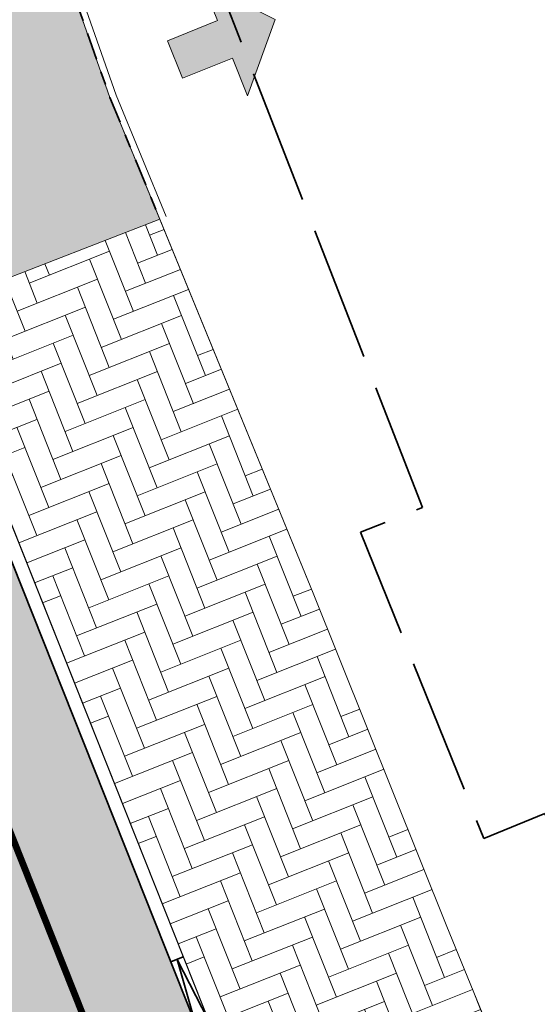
# Model space of a CAD drawing. Header units: metres. Extents: x 196674 to 197628, y 355499 to 356232.
# Tile 144 of 209: x 196816.47 to 196824.14, y 355986.96 to 356001.56. Entities that reach past the tile are written whole.
import ezdxf

# ---------------------------------------------------------------- set-up
doc = ezdxf.new("R2010")
doc.units = ezdxf.units.M
for name, pattern in [('VH-OPSLUITBAND-SO', [10, 4, -2, 2, -2]), ('VW-30270_STREEP', [3, 0.3, -2.7]), ('ZZ-SYSTEEMGRENS-SO', [5, 4, -1])]:
    doc.linetypes.add(name, pattern=pattern)
doc.layers.get('0').update_dxf_attribs({"lineweight": 25})
doc.layers.add('N-WE-VH-HULPLIJN-G', color=40, linetype='Continuous', lineweight=5, plot=False)
doc.layers.add('N-WE-VH-KANTOPSLUITING_ACHTERKANTBAND-G', color=50, linetype='Continuous', lineweight=18)
doc.layers.add('X-XX-AL-INRIT-S', color=7, linetype='Continuous', lineweight=18)
for name, color, linetype, lineweight, true_color in [('N-WE-VH-KANTOPSLUITING_GELEIDEBAND_50 200-G', 1, 'Continuous', 35, 0xff0000), ('N-WE-VH-KANTOPSLUITING_OPSLUITBAND_100X200-G', 150, 'VH-OPSLUITBAND-SO', 35, 0x007fff), ('N-WE-VH-KANTOPSLUITING_VERLAGINGSBAND_GELEIDEBAND_50 200-G', 1, 'Continuous', 35, 0xff0000), ('N-WE-VH-OPENVERHARDING_STRAATBAKSTEEN_ROOD_ELLEBOOG_LINGE-A', 7, 'Continuous', 5, 0xdaaea0), ('N-WE-VH-OPENVERHARDING_TEGEL_200x300_FIETSPAD_ROOD-A', 7, 'Continuous', 5, 0xe04d68), ('N-WE-VW-MARKERING_LANGS_STREEP_30270_010-G', 7, 'VW-30270_STREEP', 13, 0xffffff), ('X-XX-AL-GRENS_SYSTEEMGRENS-G', 7, 'ZZ-SYSTEEMGRENS-SO', 35, 0xd60036)]:
    doc.layers.add(name, color=color, linetype=linetype, lineweight=lineweight, true_color=true_color)
pattern_1 = [(201.6723232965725, (196753.6511661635, 356089.3677123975), (-0.1792042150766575, -0.4155548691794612), [1.28, -0.64]), (111.6723232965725, (196754.0056921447, 356088.4755737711), (-0.1792042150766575, -0.4155548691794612), [1.28, -0.64])]

# ---------------------------------------------------------------- blocks, each defined once
blk = doc.blocks.new('SAL-INRIT')
h = blk.add_hatch(color=256)
h.dxf.hatch_style = 1
h.paths.add_polyline_path([(0.3000000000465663, 1), (-0.300000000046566, 1), (-0.3000000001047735, 1.799999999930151), (-0.900000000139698, 1.799999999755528), (-2.328301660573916e-10, 2.599999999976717), (0.9000000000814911, 1.799999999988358), (0.2999999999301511, 1.799999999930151)])
at = {"color": 7}
blk.add_lwpolyline([(0.3000000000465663, 1), (-0.300000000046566, 1), (-0.3000000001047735, 1.799999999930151), (-0.900000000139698, 1.799999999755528), (-2.328301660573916e-10, 2.599999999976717), (0.9000000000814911, 1.799999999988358), (0.2999999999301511, 1.799999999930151)], close=True, dxfattribs=at)
blk = doc.blocks.new('Verloopband')
at = {"flags": 128}
blk.add_lwpolyline([(-0.2763672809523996, 0.9662406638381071), (0, 0), (-0.4622285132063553, 0.8923814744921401)], close=True, dxfattribs=at)

msp = doc.modelspace()

# ---------------------------------------------------------------- hatches: boundary and pattern name
at = {"layer": 'N-WE-VH-OPENVERHARDING_STRAATBAKSTEEN_ROOD_ELLEBOOG_LINGE-A', "true_color": 0xb05e45}
h = msp.add_hatch(dxfattribs=at)
h.set_pattern_fill('AVH-ROO_BSS_LINGEFRMT_ELLEBOOG', color=25, scale=4, angle=201.6723232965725, pattern_type=2)
h.set_pattern_definition(pattern_1)
h.paths.add_polyline_path([(196802.3690402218, 356039.5006698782), (196800.2887559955, 356044.7988030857), (196799.674, 356046.258), (196799.767, 356046.289), (196799.723, 356046.414), (196799.791, 356046.436), (196799.712, 356046.667), (196800.205, 356046.882), (196798.998, 356049.92), (196798.379, 356049.674), (196797.0812549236, 356052.7631640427), (196793.5784406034, 356051.3711845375), (196815.0829749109, 355997.2566013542), (196818.5459628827, 355998.6033188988), (196817.806796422, 356000.4065009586), (196817.1432542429, 356002.2965186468), (196816.8680103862, 356003.0805166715), (196814.9675320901, 356007.966956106), (196812.947532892, 356012.9450498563), (196810.1859155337, 356019.9849251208), (196810.1020262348, 356019.9563566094), (196809.8644982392, 356019.8600271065), (196809.7032722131, 356020.2537667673), (196809.9171110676, 356020.3469670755), (196809.1830720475, 356022.3605869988), (196808.2241611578, 356024.5136166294), (196807.2687089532, 356026.9022407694), (196806.4146316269, 356029.1079024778), (196804.4510881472, 356034.3611875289), (196804.2337530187, 356034.2651431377), (196803.8842923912, 356035.1170635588), (196804.0850616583, 356035.1788247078), (196803.6664173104, 356036.1917834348)])
h = msp.add_hatch(dxfattribs=at)
h.set_pattern_fill('AVH-ROO_BSS_LINGEFRMT_ELLEBOOG', color=25, scale=4, angle=201.6723232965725, pattern_type=2)
h.set_pattern_definition(pattern_1)
h.paths.add_polyline_path([(196820.8195299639, 355993.0569966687), (196818.5459628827, 355998.6033188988), (196815.0829749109, 355997.2566013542), (196821.291702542, 355981.6327936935), (196824.8712927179, 355983.0553194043), (196822.8013679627, 355988.1162196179)])
at = {"layer": 'N-WE-VH-OPENVERHARDING_TEGEL_200x300_FIETSPAD_ROOD-A'}
h = msp.add_hatch(dxfattribs=at)
h.set_pattern_fill('AVH-TEGEL_200X300_HALFST', color=256, scale=2, angle=21.67232329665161, pattern_type=2)
h.set_pattern_definition([(21.67232329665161, (0, 0), (-0.1477191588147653, 0.3717244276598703), []), (111.6723232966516, (0, 0), (-0.5575866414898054, -0.2215787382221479), [0.4, -0.4]), (111.6723232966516, (0.3717244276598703, 0.1477191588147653), (-0.5575866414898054, -0.2215787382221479), [-0.4, 0.4])])
h.paths.add_polyline_path([(196793.3925783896, 356051.2973249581), (196790.6046451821, 356050.189431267), (196791.6756090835, 356047.4944291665), (196806.8508840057, 356009.3069629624), (196806.8511387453, 356009.3070641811), (196809.3473377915, 356003.0248201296), (196810.4183016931, 356000.3298180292), (196812.7227230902, 355994.5309106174), (196812.7229778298, 355994.5310118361), (196815.219176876, 355988.2487677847), (196816.2901382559, 355985.5537720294), (196819.0780714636, 355986.6616657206)])

# ---------------------------------------------------------------- linework, layer by layer
at = {"layer": 'N-WE-VH-HULPLIJN-G', "flags": 128}
for points in [[(196793.3925783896, 356051.2973249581), (196790.6046451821, 356050.189431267), (196791.6756090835, 356047.4944291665), (196806.8508840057, 356009.3069629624), (196806.8511387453, 356009.3070641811), (196809.3473377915, 356003.0248201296), (196810.4183016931, 356000.3298180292), (196812.7227230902, 355994.5309106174), (196812.7229778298, 355994.5310118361), (196815.219176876, 355988.2487677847), (196816.2901382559, 355985.5537720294), (196819.0780714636, 355986.6616657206)], [(196820.8195299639, 355993.0569966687), (196818.5459628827, 355998.6033188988), (196815.0829749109, 355997.2566013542), (196821.291702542, 355981.6327936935), (196824.8712927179, 355983.0553194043), (196822.8013679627, 355988.1162196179)]]:
    msp.add_lwpolyline(points, close=True, dxfattribs=at)
for points in [[(196793.5784406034, 356051.3711845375), (196815.0829749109, 355997.2566013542), (196818.5459628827, 355998.6033188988), (196817.806796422, 356000.4065009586), (196817.1432542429, 356002.2965186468), (196816.8680103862, 356003.0805166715), (196814.9675320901, 356007.966956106), (196812.947532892, 356012.9450498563), (196810.1859155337, 356019.9849251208), (196810.1020262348, 356019.9563566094), (196809.8644982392, 356019.8600271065), (196809.7032722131, 356020.2537667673), (196809.9171110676, 356020.3469670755), (196809.1830720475, 356022.3605869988)], [(196824.869626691, 355983.0546210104), (196822.8013679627, 355988.1162196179), (196820.8195299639, 355993.0569966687), (196817.806796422, 356000.4065009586), (196816.8680103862, 356003.0805166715), (196814.9675320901, 356007.966956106), (196812.947532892, 356012.9450498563), (196810.2952874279, 356019.7061158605), (196810.1859155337, 356019.9849251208), (196810.1020262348, 356019.9563566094), (196809.8644982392, 356019.8600271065), (196809.7032722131, 356020.2537667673), (196809.9171110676, 356020.3469670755), (196809.1830720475, 356022.3605869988)]]:
    msp.add_lwpolyline(points, dxfattribs=at)
at = {"layer": 'N-WE-VH-KANTOPSLUITING_ACHTERKANTBAND-G', "flags": 128}
for points in [[(196821.2657862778, 355981.6980100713), (196793.5784406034, 356051.3711845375)], [(196817.2376083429, 356002.3296442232), (196817.9002990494, 356000.4420518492), (196818.6384905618, 355998.6412481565)]]:
    msp.add_lwpolyline(points, dxfattribs=at)
at = {"layer": 'N-WE-VH-KANTOPSLUITING_GELEIDEBAND_50 200-G', "ltscale": 0.2, "flags": 128}
msp.add_lwpolyline([(196819.0780714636, 355986.6616657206), (196793.3925783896, 356051.2973249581)], dxfattribs=at)
at = {"layer": 'N-WE-VH-KANTOPSLUITING_OPSLUITBAND_100X200-G', "ltscale": 0.1, "flags": 128}
msp.add_lwpolyline([(196817.1432542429, 356002.2965186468), (196817.806796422, 356000.4065009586), (196818.5459628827, 355998.6033188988)], dxfattribs=at)
at = {"layer": 'N-WE-VH-KANTOPSLUITING_VERLAGINGSBAND_GELEIDEBAND_50 200-G', "ltscale": 0.2, "flags": 128}
msp.add_lwpolyline([(196818.7087740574, 355987.5909769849), (196818.8946352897, 355987.6648361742)], dxfattribs=at)
at = {"layer": 'N-WE-VW-MARKERING_LANGS_STREEP_30270_010-G', "const_width": 0.1, "flags": 128}
msp.add_lwpolyline([(196840.259708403, 355933.602892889), (196828.5449724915, 355963.0821665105, 0.04932312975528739), (196825.8351073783, 355968.3279940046), (196824.646629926, 355970.160384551, -0.04932312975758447), (196821.9367648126, 355975.4062120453), (196771.316424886, 356102.7885843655, 0.08279995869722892), (196762.2159630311, 356117.8514576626, 0.08515288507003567)], format="xyb", dxfattribs=at)
at = {"layer": 'X-XX-AL-GRENS_SYSTEEMGRENS-G', "ltscale": 0.5, "flags": 128}
msp.add_lwpolyline([(197173.0845801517, 355664.4267221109), (197172.678291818, 355658.1040395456), (197176.2062336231, 355657.9276386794), (197179.6585214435, 355660.8258546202), (197196.8460500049, 355641.1849859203), (197196.618113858, 355640.9851655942), (197203.3658004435, 355633.2880423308), (197204.598351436, 355636.2035375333), (197206.181120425, 355637.5931654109), (197210.3450714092, 355632.9793581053), (197211.1344663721, 355633.8542043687), (197215.577003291, 355630.1111014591), (197222.812057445, 355638.6980935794), (197225.7729980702, 355636.1981525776), (197252.4997837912, 355613.6295939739), (197256.3974516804, 355618.2471244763), (197230.4350738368, 355640.1698336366), (197234.5465854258, 355645.0395252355), (197230.9951246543, 355648.102425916), (197227.7363916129, 355651.014992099), (197227.7150354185, 355650.9915016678), (197227.3858924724, 355651.2966605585), (197230.5297411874, 355654.3837220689), (197222.7747070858, 355662.5864016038), (197213.3031688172, 355673.0409596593), (197208.7438719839, 355679.5515306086), (197204.6678372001, 355688.2834966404), (197202.9207222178, 355693.3147658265), (197202.5296188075, 355695.8358091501), (197209.2561496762, 355696.7388380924), (197208.765603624, 355699.4053961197), (197208.8375775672, 355699.4157603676), (197208.4960738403, 355702.0476424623), (197209.7550059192, 355702.1614664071), (197209.6289773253, 355703.3557373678), (197209.431316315, 355705.9322142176), (197209.3853665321, 355708.5054020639), (197209.4909423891, 355711.0763696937), (197209.825975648, 355714.406320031), (197209.1003553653, 355714.700446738), (197209.2732684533, 355715.2254737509), (197208.7827839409, 355715.4092287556), (197209.8333840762, 355718.2914021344), (197204.6571410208, 355720.1605124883), (197206.9259623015, 355726.3911903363), (197207.3755778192, 355727.6258113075), (197205.6951706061, 355728.2354618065), (197201.970541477, 355729.6509828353, -0.03199396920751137), (197199.2658455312, 355725.4928494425), (197194.4988616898, 355729.2364659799), (197191.8020115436, 355731.3330088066), (197190.6829954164, 355730.2418318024), (197188.9323846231, 355731.7580333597, 0.01582069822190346), (197191.308975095, 355733.798286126), (197190.5246250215, 355734.700084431), (197189.8547559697, 355735.4391273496), (197188.5065648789, 355737.3969406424), (197188.3768484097, 355737.5504837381), (197186.2264232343, 355740.6599554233), (197185.4143065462, 355740.8273772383), (197177.0047230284, 355735.000759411), (197161.0308464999, 355735.7499021), (197143.9921317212, 355736.546230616), (197117.3114725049, 355737.8750504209), (197104.5701917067, 355738.4152468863), (197089.3270001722, 355739.2400485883), (197089.4979420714, 355743.4763910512), (197087.6423294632, 355744.6045541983), (197087.2320594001, 355744.8539874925), (197086.4302028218, 355745.4612094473), (197085.6301577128, 355746.0670596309), (197084.2515270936, 355747.3631431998), (197083.0033431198, 355748.790046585), (197081.9521148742, 355750.2640411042), (197081.052108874, 355751.8364435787), (197080.680597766, 355752.6629727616), (197080.3089695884, 355753.4897623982), (197079.7287775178, 355755.2084983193), (197079.3027229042, 355757.0287405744), (197079.0552433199, 355758.8767777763), (197078.9881413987, 355760.748092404), (197079.0484954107, 355761.6954089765), (197079.4901165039, 355761.5482019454), (197081.8987959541, 355767.3947458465), (197083.4122910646, 355769.9863346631), (197084.9290730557, 355772.1438856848), (197085.2777218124, 355772.6391357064), (197085.9504292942, 355773.4546849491), (197087.2615113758, 355775.0451778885), (197089.4568843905, 355777.2328139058), (197092.7058230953, 355779.8115121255), (197090.7255592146, 355782.8612331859), (197090.5279328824, 355783.1655891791), (197094.0593130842, 355784.7965387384), (197089.240221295, 355793.944965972), (197079.8514273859, 355789.6587774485), (197073.1066642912, 355808.1301448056), (197062.6964714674, 355839.0387078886), (197050.201550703, 355834.8591941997), (197054.256388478, 355823.4068109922), (197060.9054150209, 355805.9824325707), (197064.0917084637, 355798.9340248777), (197065.6061934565, 355785.3714584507), (197066.4118943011, 355778.1591798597), (197064.2976158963, 355775.7696807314), (197061.8930028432, 355773.065075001), (197059.8798242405, 355770.937906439), (197059.567781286, 355770.7063368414), (197054.395078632, 355766.8676324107), (197050.1449273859, 355764.4954855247), (197046.646028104, 355763.2036366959), (197046.6485450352, 355763.1967402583), (197042.8018864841, 355761.7681380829), (197042.6247659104, 355761.7025895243), (197032.2172606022, 355760.2665015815), (197022.1724443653, 355758.1057256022), (197022.1490316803, 355758.1349914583), (197018.4791559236, 355757.3507739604), (197017.1834583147, 355757.8590001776), (197013.9320116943, 355762.4906063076), (197012.2359937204, 355764.9334332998), (197011.548662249, 355765.9454268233), (197009.5874376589, 355768.7952768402), (197008.1879451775, 355770.6627745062), (197008.1739746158, 355770.651876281), (197004.3621297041, 355775.7021426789), (197000.7500667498, 355780.6711859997), (196997.3281167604, 355785.4310589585), (196992.0624097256, 355792.5561596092), (196987.5636689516, 355799.6503659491), (196980.2918957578, 355812.3582609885), (196971.7451011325, 355828.1610038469), (196956.4456734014, 355821.2458726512), (196960.0166344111, 355812.4100996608), (196962.4976294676, 355807.0886023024, -0.6085831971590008), (196961.4131292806, 355806.2394416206), (196970.6320923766, 355792.5786144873), (196976.225457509, 355784.303374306), (196982.879968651, 355776.9163582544), (196982.5041383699, 355776.476222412), (196987.7472751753, 355765.3430715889), (196990.3620391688, 355759.9089379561), (196989.6128942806, 355758.3801676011), (196986.801356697, 355757.089894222), (196981.5916446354, 355758.3619052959), (196976.4931413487, 355759.6093032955), (196973.9250311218, 355760.2238822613), (196971.9270970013, 355760.7020113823), (196970.093883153, 355761.1263081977), (196965.2690985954, 355762.243003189), (196955.7026120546, 355764.457163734), (196954.8259486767, 355764.7114400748), (196955.7288446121, 355765.5914382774), (196946.4199106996, 355767.8862061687), (196945.5109518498, 355767.0898728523), (196943.3561815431, 355767.6616250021), (196942.0243707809, 355768.0150110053), (196940.699224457, 355768.3753913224), (196937.911680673, 355769.161377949), (196937.9158913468, 355769.1720679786), (196934.1448626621, 355770.5833311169), (196931.0328001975, 355771.949971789), (196928.1497259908, 355773.3159879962), (196926.2238803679, 355774.3657393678), (196926.7008714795, 355775.2077771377), (196923.9720996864, 355776.8118532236), (196922.1171638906, 355777.9575551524), (196917.5440237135, 355780.8012867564), (196917.0166342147, 355779.9474843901), (196915.4224701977, 355780.9309636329), (196913.0167641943, 355782.4772167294), (196912.757872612, 355782.6539056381), (196911.190523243, 355783.7714957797), (196908.5042566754, 355786.2619442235), (196907.2206986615, 355787.4460719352), (196905.8442773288, 355789.1071714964), (196903.2522146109, 355793.7425243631), (196899.3236920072, 355801.1348770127), (196896.7844047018, 355806.8801932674), (196892.3931631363, 355816.7971943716), (196889.396342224, 355823.7408055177), (196885.4294056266, 355833.1531130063), (196886.3148759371, 355833.6745129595), (196885.0357126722, 355834.4994199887), (196884.9096875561, 355834.6903417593), (196883.5318420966, 355838.2464489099), (196881.8574062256, 355842.456115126), (196879.7964254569, 355847.3435551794), (196879.5508475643, 355847.9274201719), (196877.9207976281, 355851.9810838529), (196875.2708346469, 355858.5729917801), (196872.6243587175, 355865.1536886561), (196870.4789281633, 355870.5362599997), (196868.3870366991, 355875.7889875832), (196865.3800609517, 355883.3409266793), (196863.5295936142, 355887.9873007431), (196863.4110328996, 355888.2849971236), (196862.7400305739, 355889.9711056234), (196863.0622626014, 355890.0962442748), (196861.3970005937, 355894.1395962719), (196861.4037374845, 355894.142038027), (196859.229652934, 355899.4431236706), (196859.0298403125, 355899.3580359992), (196858.8952095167, 355899.696553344), (196858.3959365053, 355900.9492390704), (196849.546747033, 355923.1807260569), (196850.1922005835, 355924.6939033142), (196860.258528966, 355928.6657372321), (196869.5490503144, 355931.0234685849), (196873.3453938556, 355931.8019435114), (196886.2438454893, 355935.4284136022), (196898.3098795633, 355938.5764862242), (196898.3110943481, 355938.5724965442), (196903.1917021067, 355939.7712405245), (196904.7097162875, 355939.0568809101), (196905.0282216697, 355938.2924679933), (196909.0130922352, 355939.952830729), (196908.2642147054, 355942.2627148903), (196902.9799573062, 355958.738663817), (196902.4497829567, 355960.2008490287), (196901.8115777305, 355961.6192158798), (196900.9680556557, 355963.3204536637), (196898.0063144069, 355968.7541705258), (196894.5625896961, 355975.3226559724), (196892.3896866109, 355979.4813913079), (196888.5416758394, 355987.5664713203), (196887.4815956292, 355987.0834539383), (196885.6442474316, 355986.3271839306), (196885.5076204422, 355986.6344104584), (196873.7642690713, 355982.4273955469), (196860.8311621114, 355977.7025315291), (196860.6501748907, 355978.1868262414), (196859.8859481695, 355980.2917607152), (196853.3128873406, 355977.7107309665), (196853.73029577, 355976.6477246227), (196849.4907683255, 355974.9886047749), (196849.0872389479, 355976.0301083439), (196843.9608105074, 355973.9918913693), (196837.8119168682, 355989.4043746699), (196834.5901124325, 355988.2958011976), (196829.2277835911, 355986.0429299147), (196828.1156368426, 355985.4996470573), (196826.3328622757, 355984.7522034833), (196824.2538081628, 355989.7933135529), (196823.3493071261, 355989.4238303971), (196821.5217528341, 355993.9636112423), (196822.4415567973, 355994.327010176), (196811.4142395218, 356022.6098143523), (196811.1941616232, 356022.5241126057), (196809.0787073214, 356027.7608173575), (196808.1570951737, 356027.399245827), (196802.10045471, 356042.8370581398), (196803.0324375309, 356043.2047289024), (196801.2251267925, 356047.7859519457), (196800.9629805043, 356047.6825342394), (196799.5580754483, 356051.2186581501), (196798.9326303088, 356050.9700967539), (196795.7620501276, 356058.7913388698), (196785.962956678, 356083.7526770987), (196782.5256602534, 356092.3853087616), (196783.4607012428, 356092.7526788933), (196781.019036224, 356098.8045971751), (196780.1137519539, 356098.4428009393), (196778.7301102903, 356101.9178165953), (196774.5320198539, 356112.348299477), (196772.2902714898, 356117.515377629), (196776.44078803, 356119.079716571), (196791.849465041, 356131.7811384), (196790.0748953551, 356134.2200693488), (196802.0204483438, 356142.8516660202), (196802.0676224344, 356142.8083428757), (196807.6543048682, 356146.8198669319), (196821.3261595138, 356152.9520820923), (196824.118863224, 356147.8038902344), (196826.9348279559, 356140.6494155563), (196826.9667213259, 356140.5675271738), (196829.5085456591, 356133.5350799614), (196829.5777539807, 356133.3434260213), (196832.2898444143, 356127.7055041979), (196833.7548698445, 356124.6604513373), (196834.9901440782, 356122.0931766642), (196835.0225480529, 356122.0325953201), (196835.1990731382, 356121.7003128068), (196837.0506620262, 356117.8328811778), (196837.4462851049, 356117.0125892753), (196839.1926216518, 356113.3926815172), (196841.4323661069, 356114.511984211), (196841.8392721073, 356113.6336860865), (196848.0955434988, 356116.517072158), (196847.6769788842, 356117.425259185), (196852.5147321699, 356119.6548795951), (196850.4481800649, 356123.3458274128), (196845.5717484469, 356132.2801574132), (196843.8176550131, 356136.7414412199), (196842.4688873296, 356140.1178663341), (196840.0819394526, 356146.0228419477), (196839.9684512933, 356146.3257976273), (196837.6473192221, 356152.5214195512), (196836.4018865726, 356158.1741344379), (196834.8989662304, 356157.8391461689), (196833.0580044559, 356165.8451506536), (196834.6039987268, 356166.1812686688), (196833.231549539, 356172.4004655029), (196818.5547710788, 356168.2850407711), (196819.0904617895, 356165.4031631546), (196818.6774567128, 356164.7734485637), (196805.8544307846, 356160.1790812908), (196763.847697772, 356130.3813046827), (196763.5509762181, 356130.4127969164), (196762.5818188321, 356130.5249803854), (196761.7183121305, 356129.7086118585, 0.04730650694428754), (196752.2297252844, 356136.4176360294), (196747.6793319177, 356140.070134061), (196742.0814451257, 356144.4630395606), (196738.7537234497, 356147.2546337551), (196734.7560397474, 356150.8499354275), (196729.666907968, 356145.2019173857), (196729.4110213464, 356144.9179294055), (196728.5373751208, 356145.25504501), (196726.9098917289, 356145.8830452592), (196726.6614752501, 356145.2392657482), (196726.5077088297, 356145.3668838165), (196724.5966113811, 356147.0002316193), (196723.2386024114, 356148.3499242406), (196720.9989937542, 356150.8008754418), (196719.8259691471, 356152.0571855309), (196717.8551161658, 356153.8806850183), (196716.3066054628, 356155.1783671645), (196713.4920412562, 356157.0380855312), (196712.711518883, 356157.526736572), (196710.5865978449, 356158.6597682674), (196709.0460740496, 356159.8798850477, -0.1436820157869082), (196707.9944026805, 356162.614189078), (196707.7956403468, 356165.0395700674), (196705.255843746, 356165.9921554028), (196703.9080476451, 356165.8817021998), (196704.296213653, 356161.5859622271), (196704.322643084, 356161.4572245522), (196699.9945406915, 356161.1598107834), (196700.4765585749, 356140.6409319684, -0.8375811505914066), (196697.1042396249, 356117.7401990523), (196690.2804314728, 356092.1839640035, 0.01148923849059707), (196682.1238954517, 356058.6533288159), (196678.2447453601, 356040.9444071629), (196676.8078900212, 356034.3849397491), (196676.7367004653, 356034.0373672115), (196673.76097036, 356020.1679628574), (196685.4972137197, 356017.0123139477), (196688.4141098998, 356023.4875724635), (196684.7023326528, 356025.1594317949), (196684.8709302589, 356032.3200466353), (196686.954459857, 356036.67925281), (196701.2270857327, 356066.3816892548), (196697.4228360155, 356068.2135735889), (196701.9253072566, 356087.990611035), (196702.113404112, 356090.4525884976), (196703.1938799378, 356090.1812386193), (196704.7481254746, 356094.7148607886), (196705.3277865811, 356095.9075069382), (196706.1690198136, 356096.9042763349), (196707.142583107, 356097.5850231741), (196708.3354430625, 356098.0646037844), (196709.2981925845, 356097.8962027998), (196710.1314496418, 356097.4912135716), (196711.0135994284, 356096.7398888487), (196711.613187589, 356094.6944549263), (196715.3306055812, 356098.6467015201), (196723.1713741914, 356104.959617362), (196732.8379125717, 356111.0407349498), (196733.3237033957, 356110.1763676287), (196733.395023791, 356110.047721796, 0.4142124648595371), (196734.754474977, 356109.6579975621), (196736.9542150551, 356108.9736747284, -0.02164444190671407), (196739.4192796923, 356107.5715157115, 0.0006306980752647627), (196739.4214182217, 356107.5701773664, -0.2262979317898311), (196739.4250952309, 356107.5644124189), (196739.8764398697, 356106.708415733), (196739.5816296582, 356106.4366577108), (196740.3007240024, 356104.7008456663), (196740.9509263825, 356104.9922062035), (196741.9809548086, 356103.0387080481), (196744.8395286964, 356104.2229286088, -0.3990416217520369), (196746.5871881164, 356103.5518771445), (196746.6513408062, 356103.3996378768), (196746.689370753, 356103.0266088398), (196746.4151777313, 356101.5848105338), (196747.429397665, 356101.3609511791), (196747.5333455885, 356101.2994572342), (196747.5384435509, 356101.2929342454), (196766.0705486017, 356056.7132555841), (196765.1623874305, 356056.3282861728), (196767.2394890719, 356051.1270879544), (196768.1793575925, 356051.5344794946), (196771.4711978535, 356043.8233024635), (196774.40164759, 356036.7635904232), (196774.0151730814, 356036.5839879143), (196774.7283105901, 356034.7171646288), (196775.4376722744, 356034.2825268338), (196775.853972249, 356033.3023071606), (196775.6600364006, 356032.5504327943), (196776.765634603, 356029.8908119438), (196776.718840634, 356029.8583752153), (196777.0974306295, 356028.7594125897), (196777.9658206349, 356027.7189745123), (196778.0591666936, 356026.3169710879), (196778.4461698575, 356025.4565066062), (196778.8262353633, 356024.4427094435), (196778.82622122, 356024.4427022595), (196778.8266270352, 356024.4416646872), (196779.3783198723, 356022.97006407), (196779.3990069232, 356022.9782259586), (196780.7255773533, 356019.5865020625), (196780.754093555, 356019.5982524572), (196782.2401021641, 356015.8367131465), (196783.4327975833, 356012.7766123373), (196782.5021506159, 356012.4159202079), (196784.7325956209, 356006.6609931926), (196786.038590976, 356007.1671596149), (196787.6956637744, 356002.99373992), (196787.5357676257, 356002.9336515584), (196788.527525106, 356000.4577747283), (196788.2725773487, 356000.3582829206), (196788.9724314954, 355999.1126709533), (196789.3908675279, 355998.5302971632), (196789.7536275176, 355998.0254125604), (196789.9147147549, 355996.5999778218), (196790.4410486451, 355995.4737364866), (196790.4469192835, 355995.47546678), (196790.6242366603, 355994.9662783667), (196790.9335315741, 355995.0883984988), (196793.8902314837, 355987.5860400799), (196793.7542048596, 355987.5476454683), (196795.505857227, 355983.2445885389), (196795.6242983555, 355983.312781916), (196796.991807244, 355979.8198586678), (196797.0047048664, 355979.7233568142), (196796.9933585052, 355979.6824914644), (196796.9669683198, 355979.6505170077), (196796.822975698, 355979.5766059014), (196795.3985459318, 355979.0322727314), (196797.1469514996, 355974.4569848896), (196797.1501836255, 355974.4582530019), (196795.4187218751, 355970.4877992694), (196796.2201695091, 355969.6560949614), (196797.0849824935, 355967.4537241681), (196798.9466017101, 355968.1847329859), (196800.5529653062, 355968.8170288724), (196800.6150046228, 355968.7023501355), (196800.8616512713, 355968.7744826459), (196801.6407865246, 355967.8232749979), (196801.6785991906, 355967.7771113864), (196801.6961792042, 355966.4146603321), (196801.7040832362, 355965.8020978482, 0.2098831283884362), (196802.0368526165, 355965.0700742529, 0.1229137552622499), (196802.0944480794, 355964.5891732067), (196802.9107575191, 355962.4451987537), (196803.0986146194, 355962.5296289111, 0.04929694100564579), (196803.2118388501, 355962.3687718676), (196804.3748923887, 355961.0206686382), (196804.4152792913, 355960.973855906), (196804.4401436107, 355960.2826278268), (196804.4459236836, 355960.1212617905), (196803.9148513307, 355960.1157297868), (196805.8237591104, 355955.3454282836), (196806.4277367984, 355955.633371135), (196806.6532355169, 355955.5186944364), (196807.0270248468, 355954.5686016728), (196806.896691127, 355954.2200849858), (196806.3685258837, 355953.9064868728), (196808.2467157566, 355949.1968786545), (196809.0713129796, 355949.5131897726), (196810.7611227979, 355945.21653999), (196812.8164223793, 355939.9905657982), (196815.7958787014, 355932.7153467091), (196817.2786866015, 355929.1286764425), (196819.2233460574, 355924.3463577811), (196820.974699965, 355919.8030463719), (196821.7022264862, 355917.7120897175), (196822.8275510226, 355914.9902061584), (196826.5518493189, 355905.5439142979), (196827.5083210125, 355903.1053161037), (196827.5308293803, 355903.1196992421), (196828.5703350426, 355900.3870734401, 0.1057314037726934), (196828.7975064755, 355900.0358952, 0.1359501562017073), (196828.9295866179, 355899.5185573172), (196829.4561675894, 355898.5993144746), (196829.938950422, 355897.0408730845, 0.1142322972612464), (196830.1661458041, 355896.6512290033, 0.1021066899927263), (196830.23636084, 355896.2531616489), (196830.8234352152, 355894.775179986, 0.09413674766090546), (196831.0235326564, 355894.4601106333, 0.07582889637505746), (196831.0699955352, 355894.1621297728), (196831.3336353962, 355893.3277624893), (196830.5490288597, 355891.650566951), (196830.730654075, 355891.1774844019), (196831.6305612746, 355889.0373983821), (196832.1718899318, 355888.9724389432), (196833.8661398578, 355884.6967749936), (196833.0916363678, 355884.3898747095), (196834.2334853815, 355881.5063921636), (196835.7340846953, 355881.0039957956), (196836.3963712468, 355880.6373454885), (196840.5779483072, 355870.1214583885), (196841.1998491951, 355870.3833319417), (196841.8607508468, 355868.7841549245), (196841.3542408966, 355868.5492854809), (196842.9471889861, 355864.5225379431), (196843.474497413, 355864.7627851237), (196844.0946204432, 355863.1667495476), (196843.4777571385, 355862.8872750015), (196845.6058022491, 355857.295932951), (196845.6591832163, 355857.3179956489), (196848.9573390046, 355849.3870718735), (196849.4691744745, 355849.5945842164), (196850.1900661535, 355847.7561027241), (196849.7024440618, 355847.5164343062), (196851.7354952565, 355842.3219023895), (196851.9803218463, 355841.6963600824), (196852.2130822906, 355841.1927849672), (196852.6975573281, 355840.1446276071), (196853.8314006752, 355837.546665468), (196857.1022606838, 355828.931799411), (196857.1021774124, 355828.9317655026), (196857.104474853, 355828.9259676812), (196857.5027287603, 355827.8770374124), (196857.5177064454, 355827.8831363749), (196859.2608649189, 355823.4841013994, 0.1197895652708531), (196859.5336863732, 355823.098470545, 0.1217854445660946), (196859.5998818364, 355822.6230344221), (196860.3813539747, 355820.6705579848), (196861.5845120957, 355817.6645162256), (196865.3571916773, 355808.1762108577), (196866.650424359, 355804.9223955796), (196866.9894190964, 355804.0482756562), (196869.9609907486, 355796.3858853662), (196870.2417437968, 355795.6982130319), (196874.2597470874, 355785.8213624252), (196876.4751023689, 355779.9106257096), (196876.5248359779, 355779.9270586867), (196877.4783340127, 355777.609714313), (196877.4870572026, 355777.6127263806, 0.01261409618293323), (196879.1276028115, 355773.4671132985), (196880.5794819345, 355769.9265380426), (196879.4564760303, 355768.8985009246), (196871.5899269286, 355765.9267262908), (196874.6150694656, 355763.7405958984), (196870.7815163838, 355762.3431721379), (196871.1765744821, 355761.2637959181), (196873.4589399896, 355754.9534811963), (196873.8205499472, 355753.8743063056), (196877.933770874, 355755.2526192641), (196879.3161058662, 355751.4604592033), (196887.4423074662, 355755.0355723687), (196887.6524770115, 355755.1609821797), (196887.7433886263, 355755.192988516), (196887.8657880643, 355755.2134610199), (196887.9953583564, 355755.215742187), (196888.0352466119, 355755.2100166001), (196888.0806541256, 355755.194805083), (196888.1556229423, 355755.1569219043), (196888.2342456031, 355755.1058393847), (196888.2799178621, 355755.067193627), (196888.3187308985, 355755.0246841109), (196888.3560790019, 355754.9712798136), (196888.4037650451, 355754.8834089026), (196890.242957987, 355750.9480844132), (196890.4947138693, 355750.6026519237), (196890.4494791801, 355750.5430745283), (196891.628236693, 355748.1977836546), (196891.6577586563, 355747.9263099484), (196893.7087405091, 355743.5292781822), (196894.4921495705, 355741.852565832), (196896.872192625, 355740.7600377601), (196896.2575067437, 355739.8318439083), (196898.2715684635, 355738.9073148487), (196899.8509010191, 355738.4527733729), (196902.2825244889, 355737.7529374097), (196907.1457714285, 355736.3532654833), (196917.8474241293, 355733.273265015), (196918.1089377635, 355734.2346253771), (196926.0062285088, 355731.9296392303), (196927.0971120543, 355732.0253109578), (196927.2914126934, 355732.7211091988), (196949.25195892, 355726.9179402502), (196950.9690876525, 355725.7952060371), (196950.858498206, 355725.3568524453), (196952.0887336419, 355725.1461394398), (196952.8819526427, 355724.9555262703), (196952.8603227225, 355724.8954303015), (196952.056959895, 355721.6922553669), (196951.4518210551, 355719.279440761), (196959.2800080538, 355717.3161154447), (196960.8516613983, 355723.8815794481), (196967.4256969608, 355722.1306030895), (196973.9033481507, 355720.4361775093), (196977.8684934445, 355719.3989738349), (196980.4243569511, 355718.8238264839), (196993.7588386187, 355715.5105551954), (196994.7639516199, 355716.0034841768), (196994.9897167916, 355716.0545171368), (196996.5017647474, 355715.9488593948), (196997.3169796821, 355715.6092477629), (196997.9952041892, 355715.036856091), (196998.4610569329, 355714.3165586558), (196998.8408934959, 355713.1578975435), (196998.8373696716, 355713.1068020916), (196998.8026880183, 355712.6039181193), (196998.5054317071, 355711.57326714), (196998.967312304, 355710.0772094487), (197001.8739445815, 355710.9575141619), (197005.9055135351, 355697.924832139), (197007.9029397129, 355691.7178882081), (197012.9334617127, 355675.5491580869), (197017.8784535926, 355659.8034283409), (197019.9986344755, 355652.9868181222), (197022.5523518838, 355644.9202439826), (197025.6999454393, 355634.5227791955), (197025.7567598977, 355634.1895291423), (197025.7192859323, 355633.9168304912), (197025.6181435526, 355633.7020966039), (197025.4453286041, 355633.4758310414), (197025.195021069, 355633.3010221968), (197024.8842618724, 355633.1887622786), (197022.7809993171, 355632.7952119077), (197021.2249886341, 355633.6494658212), (197017.690051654, 355632.6264885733), (197017.7273360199, 355632.4752797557), (197014.1229230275, 355631.4103093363), (197014.0722671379, 355631.5493647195), (197010.0124796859, 355630.3545619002), (197006.5432104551, 355629.6017441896), (197006.5540181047, 355629.5513084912), (197001.1443281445, 355628.4894595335), (196999.2574320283, 355628.1228370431), (197001.9823300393, 355614.4304461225), (197003.2307288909, 355614.6849740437), (197003.6205128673, 355613.1185353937), (197004.006443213, 355611.2187676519), (197003.9614653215, 355611.2096196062), (197004.2119997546, 355610.206901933), (197004.3094756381, 355609.7270704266), (197004.3307955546, 355609.7314437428), (197004.8907984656, 355607.4901357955), (197029.380694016, 355613.7773555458), (197029.3841525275, 355613.7521287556), (197029.4775205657, 355613.7547588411), (197031.0334295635, 355607.6447371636), (197027.1484354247, 355606.7099934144), (197028.7114272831, 355600.2542212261), (197028.8948398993, 355600.3195751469), (197029.4531395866, 355598.0973388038), (197030.7251398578, 355593.0343377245), (197031.3437632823, 355590.5737261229), (197031.1685464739, 355590.5261238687), (197032.7880676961, 355584.152430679), (197036.6741025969, 355585.3719723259), (197038.212636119, 355579.409403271), (197038.2010121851, 355579.4060264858), (197038.2728747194, 355579.1493745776), (197038.1803194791, 355579.1132554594), (197039.3673898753, 355574.1879968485), (197040.0304268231, 355571.0320611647), (197040.88012635, 355567.656390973), (197041.2093863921, 355566.3427106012), (197041.6648791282, 355566.4332058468), (197042.8515333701, 355561.7517462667), (197043.1005016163, 355560.7271915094), (197044.6430261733, 355554.3201080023), (197045.6960009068, 355554.5759243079), (197046.0663295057, 355552.9632527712), (197063.3112487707, 355556.2858520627), (197062.5528863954, 355564.4253253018), (197069.6953954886, 355564.7548009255), (197074.0489944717, 355565.8013962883), (197074.0651927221, 355569.3434042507), (197066.8277845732, 355574.7719568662), (197065.569183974, 355592.4263893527), (197065.9890710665, 355592.2571108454), (197066.9647035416, 355591.9362835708), (197067.948629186, 355591.6804678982), (197069.8143987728, 355591.2835510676), (197070.9138968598, 355590.9670390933), (197072.0547459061, 355590.5568482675), (197073.3952542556, 355590.1721260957, -0.1152568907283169), (197081.1782353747, 355583.3636143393), (197088.1711537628, 355574.4210026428), (197092.5545327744, 355568.8154951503), (197099.4778845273, 355574.1657522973), (197101.0604109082, 355575.3887037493), (197095.3593342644, 355582.7660237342), (197094.9766501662, 355582.4665704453), (197094.8981522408, 355582.7529220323), (197094.2118387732, 355584.4945289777), (197092.7090311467, 355587.275688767), (197091.4245338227, 355588.9961585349), (197089.3067641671, 355591.1364624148), (197086.8976383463, 355592.962353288), (197085.5348704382, 355593.9300294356), (197077.2085234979, 355604.9027706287, -0.1058183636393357), (197071.6588760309, 355616.7440490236), (197070.2271579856, 355628.1527461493), (197068.8732504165, 355641.9015009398), (197068.754855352, 355648.6106856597), (197069.0445282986, 355655.8010382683), (197070.1813272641, 355663.7801162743), (197072.5559036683, 355674.3024406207), (197085.7316641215, 355673.7582615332), (197087.7834693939, 355674.5971967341), (197090.8065214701, 355674.4470028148), (197098.1397626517, 355681.0156148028), (197098.4240622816, 355685.9810240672), (197101.9406964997, 355685.7710316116), (197102.3433846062, 355697.078343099), (197156.4463787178, 355694.9579822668), (197156.2249856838, 355688.6267763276), (197150.0560632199, 355688.8424945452), (197149.8181020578, 355683.7954412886), (197156.0430107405, 355683.50194597), (197155.9434362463, 355681.3833071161), (197156.9940530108, 355681.3047563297), (197158.577914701, 355681.1016482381), (197160.1073547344, 355680.7434348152), (197161.7057278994, 355680.1852727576), (197163.2304949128, 355679.453872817), (197164.6201168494, 355678.5906370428), (197165.2392169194, 355678.1079641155), (197164.835822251, 355677.6446703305), (197163.4881835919, 355676.095416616), (197166.6344331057, 355672.654307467), (197167.6288975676, 355673.3756308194), (197167.9025847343, 355672.918075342), (197168.564826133, 355671.7474093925), (197169.0719519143, 355670.160087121), (197169.4840139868, 355668.6115914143), (197169.5948482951, 355667.1735395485), (197169.7172811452, 355664.6284666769), (197173.0845635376, 355664.4267231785)], format="xyb", dxfattribs=at)

# ---------------------------------------------------------------- block references
at = {"layer": 'N-WE-VH-KANTOPSLUITING_VERLAGINGSBAND_GELEIDEBAND_50 200-G', "ltscale": 0.2, "xscale": -1, "rotation": 223.3446465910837}
msp.add_blockref('Verloopband', (196818.8017046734, 355987.6279065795), dxfattribs=at)
at = {"layer": 'X-XX-AL-INRIT-S', "rotation": 291.8090946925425}
msp.add_blockref('SAL-INRIT', (196817.8419079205, 356000.5983746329), dxfattribs=at)

doc.saveas('drawing.dxf')
